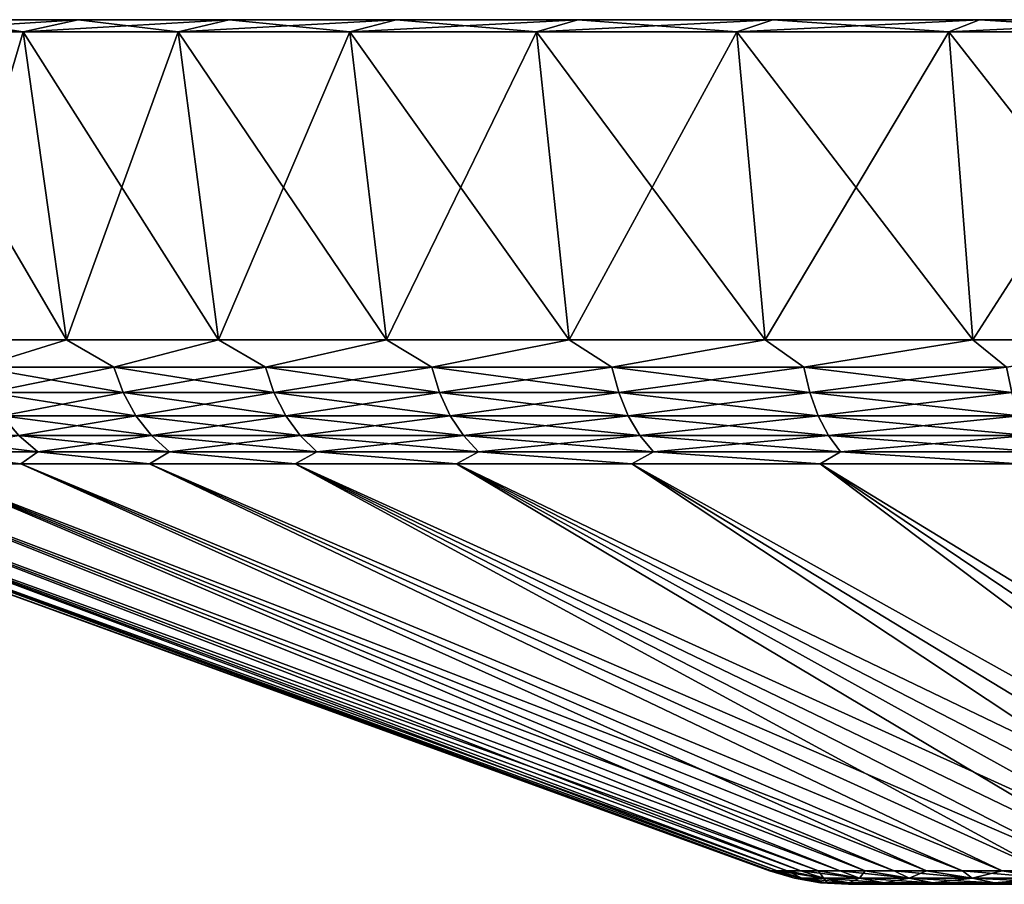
# Model space of a CAD drawing. Header units: metres. Extents: x -109 to 109, y -505 to 40.
# Tile 239 of 256: x 51 to 63, y 29 to 40. Entities that reach past the tile are written whole.
import ezdxf

# ---------------------------------------------------------------- set-up
doc = ezdxf.new("R2010")
doc.units = ezdxf.units.M
doc.layers.add('solid_K244224000C74', color=7, linetype='CONTINUOUS')

msp = doc.modelspace()

# ---------------------------------------------------------------- linework, layer by layer
at = {"layer": 'solid_K244224000C74'}
for points in [[(48.867973, 39.849998, -17.109093), (49.59137, 40, -16.66143), (51.243332, 40, -19.073)], [(50.564487, 39.849998, -19.585688), (48.867973, 39.849998, -17.109093), (51.243332, 40, -19.073)], [(48.867973, 39.849998, 17.109093), (50.564487, 39.849998, 19.585688), (49.59137, 40, 16.66143)], [(51.243332, 40, 19.073), (51.243332, 40, -19.073), (49.59137, 40, -16.66143)], [(51.243332, 40, 19.073), (49.59137, 40, -16.66143), (49.59137, 40, 16.66143)], [(50.564487, 39.849998, 19.585688), (51.243332, 40, 19.073), (49.59137, 40, 16.66143)], [(50.564487, 39.849998, -19.585688), (51.243332, 40, -19.073), (53.110683, 40, -21.321775)], [(52.482166, 39.849998, -21.89506), (50.564487, 39.849998, -19.585688), (53.110683, 40, -21.321775)], [(50.564487, 39.849998, 19.585688), (52.482166, 39.849998, 21.89506), (51.243332, 40, 19.073)], [(53.110683, 40, 21.321775), (53.110683, 40, -21.321775), (51.243332, 40, -19.073)], [(53.110683, 40, 21.321775), (51.243332, 40, -19.073), (51.243332, 40, 19.073)], [(52.482166, 39.849998, 21.89506), (53.110683, 40, 21.321775), (51.243332, 40, 19.073)], [(52.482166, 39.849998, -21.89506), (53.110683, 40, -21.321775), (55.177956, 40, -23.389051)], [(54.604824, 39.849998, -24.017729), (52.482166, 39.849998, -21.89506), (55.177956, 40, -23.389051)], [(52.482166, 39.849998, 21.89506), (54.604824, 39.849998, 24.017729), (53.110683, 40, 21.321775)], [(55.177956, 40, 23.389051), (55.177956, 40, -23.389051), (53.110683, 40, -21.321775)], [(55.177956, 40, 23.389051), (53.110683, 40, -21.321775), (53.110683, 40, 21.321775)], [(54.604824, 39.849998, 24.017729), (55.177956, 40, 23.389051), (53.110683, 40, 21.321775)], [(54.604824, 39.849998, -24.017729), (55.177956, 40, -23.389051), (57.427162, 40, -25.256762)], [(56.914448, 39.849998, -25.935617), (54.604824, 39.849998, -24.017729), (57.427162, 40, -25.256762)], [(54.604824, 39.849998, 24.017729), (56.914448, 39.849998, 25.935617), (55.177956, 40, 23.389051)], [(57.427162, 40, 25.256762), (57.427162, 40, -25.256762), (55.177956, 40, -23.389051)], [(57.427162, 40, 25.256762), (55.177956, 40, -23.389051), (55.177956, 40, 23.389051)], [(56.914448, 39.849998, 25.935617), (57.427162, 40, 25.256762), (55.177956, 40, 23.389051)], [(56.914448, 39.849998, -25.935617), (57.427162, 40, -25.256762), (59.838943, 40, -26.908865)], [(59.390995, 39.849998, -27.632082), (56.914448, 39.849998, -25.935617), (59.838943, 40, -26.908865)], [(56.914448, 39.849998, 25.935617), (59.390995, 39.849998, 27.632082), (57.427162, 40, 25.256762)], [(59.838943, 40, 26.908865), (59.838943, 40, -26.908865), (57.427162, 40, -25.256762)], [(59.838943, 40, 26.908865), (57.427162, 40, -25.256762), (57.427162, 40, 25.256762)], [(59.390995, 39.849998, 27.632082), (59.838943, 40, 26.908865), (57.427162, 40, 25.256762)], [(59.390995, 39.849998, -27.632082), (59.838943, 40, -26.908865), (62.392651, 40, -28.33128)], [(62.01342, 39.849998, -29.092766), (59.390995, 39.849998, -27.632082), (62.392651, 40, -28.33128)], [(59.390995, 39.849998, 27.632082), (62.01342, 39.849998, 29.092766), (59.838943, 40, 26.908865)], [(62.392651, 40, 28.33128), (62.392651, 40, -28.33128), (59.838943, 40, -26.908865)], [(62.392651, 40, 28.33128), (59.838943, 40, -26.908865), (59.838943, 40, 26.908865)], [(62.01342, 39.849998, 29.092766), (62.392651, 40, 28.33128), (59.838943, 40, 26.908865)], [(62.01342, 39.849998, -29.092766), (62.392651, 40, -28.33128), (65.066788, 40, -29.512028)], [(64.75959, 39.849998, -30.305326), (62.01342, 39.849998, -29.092766), (65.066788, 40, -29.512028)], [(62.01342, 39.849998, 29.092766), (64.75959, 39.849998, 30.305326), (62.392651, 40, 28.33128)], [(65.066788, 40, 29.512028), (65.066788, 40, -29.512028), (62.392651, 40, -28.33128)], [(65.066788, 40, 29.512028), (62.392651, 40, -28.33128), (62.392651, 40, 28.33128)], [(64.75959, 39.849998, 30.305326), (65.066788, 40, 29.512028), (62.392651, 40, 28.33128)], [(51.100956, 36.037159, 19.180475), (50.564487, 39.849998, 19.585688), (48.867973, 39.849998, 17.109093)], [(49.439552, 36.037159, 16.755123), (51.100956, 36.037159, 19.180475), (48.867973, 39.849998, 17.109093)], [(49.439552, 36.037159, -16.755123), (48.867973, 39.849998, -17.109093), (50.564487, 39.849998, -19.585688)], [(51.100956, 36.037159, -19.180473), (49.439552, 36.037159, -16.755123), (50.564487, 39.849998, -19.585688)], [(52.97905, 36.037159, 21.442179), (52.482166, 39.849998, 21.89506), (50.564487, 39.849998, 19.585688)], [(51.100956, 36.037159, 19.180475), (52.97905, 36.037159, 21.442179), (50.564487, 39.849998, 19.585688)], [(51.100956, 36.037159, -19.180473), (50.564487, 39.849998, -19.585688), (52.482166, 39.849998, -21.89506)], [(52.97905, 36.037159, -21.442177), (51.100956, 36.037159, -19.180473), (52.482166, 39.849998, -21.89506)], [(55.057823, 36.037159, 23.52095), (54.604824, 39.849998, 24.017729), (52.482166, 39.849998, 21.89506)], [(52.97905, 36.037159, 21.442179), (55.057823, 36.037159, 23.52095), (52.482166, 39.849998, 21.89506)], [(52.97905, 36.037159, -21.442177), (52.482166, 39.849998, -21.89506), (54.604824, 39.849998, -24.017729)], [(55.057823, 36.037159, -23.52095), (52.97905, 36.037159, -21.442177), (54.604824, 39.849998, -24.017729)], [(57.319534, 36.037159, 25.39905), (56.914448, 39.849998, 25.935617), (54.604824, 39.849998, 24.017729)], [(55.057823, 36.037159, 23.52095), (57.319534, 36.037159, 25.39905), (54.604824, 39.849998, 24.017729)], [(55.057823, 36.037159, -23.52095), (54.604824, 39.849998, -24.017729), (56.914448, 39.849998, -25.935617)], [(57.319534, 36.037159, -25.39905), (55.057823, 36.037159, -23.52095), (56.914448, 39.849998, -25.935617)], [(59.744881, 36.037159, 27.060452), (59.390995, 39.849998, 27.632082), (56.914448, 39.849998, 25.935617)], [(57.319534, 36.037159, 25.39905), (59.744881, 36.037159, 27.060452), (56.914448, 39.849998, 25.935617)], [(57.319534, 36.037159, -25.39905), (56.914448, 39.849998, -25.935617), (59.390995, 39.849998, -27.632082)], [(59.744881, 36.037159, -27.06045), (57.319534, 36.037159, -25.39905), (59.390995, 39.849998, -27.632082)], [(62.313179, 36.037159, 28.490984), (62.01342, 39.849998, 29.092766), (59.390995, 39.849998, 27.632082)], [(59.744881, 36.037159, 27.060452), (62.313179, 36.037159, 28.490984), (59.390995, 39.849998, 27.632082)], [(59.744881, 36.037159, -27.06045), (59.390995, 39.849998, -27.632082), (62.01342, 39.849998, -29.092766)], [(62.313179, 36.037159, -28.490984), (59.744881, 36.037159, -27.06045), (62.01342, 39.849998, -29.092766)], [(65.002518, 36.037159, 29.678442), (64.75959, 39.849998, 30.305326), (62.01342, 39.849998, 29.092766)], [(62.313179, 36.037159, 28.490984), (65.002518, 36.037159, 29.678442), (62.01342, 39.849998, 29.092766)], [(62.313179, 36.037159, -28.490984), (62.01342, 39.849998, -29.092766), (64.75959, 39.849998, -30.305326)], [(65.002518, 36.037159, -29.678442), (62.313179, 36.037159, -28.490984), (64.75959, 39.849998, -30.305326)], [(50.012363, 35.701725, 17.484335), (51.100956, 36.037159, 19.180475), (49.439552, 36.037159, 16.755123)], [(50.012363, 35.701725, -17.484335), (49.439552, 36.037159, -16.755123), (51.100956, 36.037159, -19.180473)], [(51.686279, 35.701725, 19.788282), (51.100956, 36.037159, 19.180475), (50.012363, 35.701725, 17.484335)], [(50.012363, 35.701725, -17.484335), (51.100956, 36.037159, -19.180473), (51.686279, 35.701725, -19.788282)], [(51.686279, 35.701725, 19.788282), (52.97905, 36.037159, 21.442179), (51.100956, 36.037159, 19.180475)], [(51.686279, 35.701725, -19.788282), (51.100956, 36.037159, -19.180473), (52.97905, 36.037159, -21.442177)], [(53.559978, 35.701725, 21.932905), (52.97905, 36.037159, 21.442179), (51.686279, 35.701725, 19.788282)], [(51.686279, 35.701725, -19.788282), (52.97905, 36.037159, -21.442177), (53.559978, 35.701725, -21.932905)], [(53.559978, 35.701725, 21.932905), (55.057823, 36.037159, 23.52095), (52.97905, 36.037159, 21.442179)], [(53.559978, 35.701725, -21.932905), (52.97905, 36.037159, -21.442177), (55.057823, 36.037159, -23.52095)], [(55.618382, 35.701725, 23.900936), (55.057823, 36.037159, 23.52095), (53.559978, 35.701725, 21.932905)], [(53.559978, 35.701725, -21.932905), (55.057823, 36.037159, -23.52095), (55.618382, 35.701725, -23.900936)], [(55.618382, 35.701725, 23.900936), (57.319534, 36.037159, 25.39905), (55.057823, 36.037159, 23.52095)], [(55.618382, 35.701725, -23.900936), (55.057823, 36.037159, -23.52095), (57.319534, 36.037159, -25.39905)], [(57.844906, 35.701725, 25.676533), (57.319534, 36.037159, 25.39905), (55.618382, 35.701725, 23.900936)], [(55.618382, 35.701725, -23.900936), (57.319534, 36.037159, -25.39905), (57.844906, 35.701725, -25.676533)], [(57.844906, 35.701725, 25.676533), (59.744881, 36.037159, 27.060452), (57.319534, 36.037159, 25.39905)], [(57.844906, 35.701725, -25.676533), (57.319534, 36.037159, -25.39905), (59.744881, 36.037159, -27.06045)], [(60.221634, 35.701725, 27.245396), (59.744881, 36.037159, 27.060452), (57.844906, 35.701725, 25.676533)], [(57.844906, 35.701725, -25.676533), (59.744881, 36.037159, -27.06045), (60.221634, 35.701725, -27.245396)], [(60.221634, 35.701725, 27.245396), (62.313179, 36.037159, 28.490984), (59.744881, 36.037159, 27.060452)], [(60.221634, 35.701725, -27.245396), (59.744881, 36.037159, -27.06045), (62.313179, 36.037159, -28.490984)], [(62.729424, 35.701725, 28.594896), (62.313179, 36.037159, 28.490984), (60.221634, 35.701725, 27.245396)], [(60.221634, 35.701725, -27.245396), (62.313179, 36.037159, -28.490984), (62.729424, 35.701725, -28.594896)], [(62.729424, 35.701725, 28.594896), (65.002518, 36.037159, 29.678442), (62.313179, 36.037159, 28.490984)], [(62.729424, 35.701725, -28.594896), (62.313179, 36.037159, -28.490984), (65.002518, 36.037159, -29.678442)], [(50.012363, 35.701725, -17.484335), (51.686279, 35.701725, -19.788282), (50.135288, 35.385361, -17.403194)], [(50.012363, 35.701725, 17.484335), (50.135288, 35.385361, 17.403194), (51.801434, 35.385361, 19.696449)], [(51.686279, 35.701725, 19.788282), (50.012363, 35.701725, 17.484335), (51.801434, 35.385361, 19.696449)], [(51.686279, 35.701725, -19.788282), (51.801434, 35.385361, -19.696449), (50.135288, 35.385361, -17.403194)], [(51.686279, 35.701725, -19.788282), (53.559978, 35.701725, -21.932905), (51.801434, 35.385361, -19.696449)], [(51.686279, 35.701725, 19.788282), (51.801434, 35.385361, 19.696449), (53.666439, 35.385361, 21.83112)], [(53.559978, 35.701725, 21.932905), (51.686279, 35.701725, 19.788282), (53.666439, 35.385361, 21.83112)], [(53.559978, 35.701725, -21.932905), (53.666439, 35.385361, -21.83112), (51.801434, 35.385361, -19.696449)], [(53.559978, 35.701725, -21.932905), (55.618382, 35.701725, -23.900936), (53.666439, 35.385361, -21.83112)], [(53.559978, 35.701725, 21.932905), (53.666439, 35.385361, 21.83112), (55.715286, 35.385361, 23.790018)], [(55.618382, 35.701725, 23.900936), (53.559978, 35.701725, 21.932905), (55.715286, 35.385361, 23.790018)], [(55.618382, 35.701725, -23.900936), (55.715286, 35.385361, -23.790018), (53.666439, 35.385361, -21.83112)], [(55.618382, 35.701725, -23.900936), (57.844906, 35.701725, -25.676533), (55.715286, 35.385361, -23.790018)], [(55.618382, 35.701725, 23.900936), (55.715286, 35.385361, 23.790018), (57.93148, 35.385361, 25.557375)], [(57.844906, 35.701725, 25.676533), (55.618382, 35.701725, 23.900936), (57.93148, 35.385361, 25.557375)], [(57.844906, 35.701725, -25.676533), (57.93148, 35.385361, -25.557375), (55.715286, 35.385361, -23.790018)], [(57.844906, 35.701725, -25.676533), (60.221634, 35.701725, -27.245396), (57.93148, 35.385361, -25.557375)], [(57.844906, 35.701725, 25.676533), (57.93148, 35.385361, 25.557375), (60.297176, 35.385361, 27.118958)], [(60.221634, 35.701725, 27.245396), (57.844906, 35.701725, 25.676533), (60.297176, 35.385361, 27.118958)], [(60.221634, 35.701725, -27.245396), (60.297176, 35.385361, -27.118958), (57.93148, 35.385361, -25.557375)], [(60.221634, 35.701725, -27.245396), (62.729424, 35.701725, -28.594896), (60.297176, 35.385361, -27.118958)], [(60.221634, 35.701725, 27.245396), (60.297176, 35.385361, 27.118958), (62.793331, 35.385361, 28.462194)], [(62.729424, 35.701725, 28.594896), (60.221634, 35.701725, 27.245396), (62.793331, 35.385361, 28.462194)], [(62.729424, 35.701725, -28.594896), (62.793331, 35.385361, -28.462194), (60.297176, 35.385361, -27.118958)], [(50.135288, 35.385361, -17.403194), (51.801434, 35.385361, -19.696449), (50.302231, 35.099415, -17.292995)], [(50.135288, 35.385361, 17.403194), (50.302231, 35.099415, 17.292995), (51.957829, 35.099415, 19.571728)], [(51.801434, 35.385361, 19.696449), (50.135288, 35.385361, 17.403194), (51.957829, 35.099415, 19.571728)], [(51.801434, 35.385361, -19.696449), (51.957829, 35.099415, -19.571728), (50.302231, 35.099415, -17.292995)], [(51.801434, 35.385361, -19.696449), (53.666439, 35.385361, -21.83112), (51.957829, 35.099415, -19.571728)], [(51.801434, 35.385361, 19.696449), (51.957829, 35.099415, 19.571728), (53.811024, 35.099415, 21.692883)], [(53.666439, 35.385361, 21.83112), (51.801434, 35.385361, 19.696449), (53.811024, 35.099415, 21.692883)], [(53.666439, 35.385361, -21.83112), (53.811024, 35.099415, -21.692883), (51.957829, 35.099415, -19.571728)], [(53.666439, 35.385361, -21.83112), (55.715286, 35.385361, -23.790018), (53.811024, 35.099415, -21.692883)], [(53.666439, 35.385361, 21.83112), (53.811024, 35.099415, 21.692883), (55.846897, 35.099415, 23.639376)], [(55.715286, 35.385361, 23.790018), (53.666439, 35.385361, 21.83112), (55.846897, 35.099415, 23.639376)], [(55.715286, 35.385361, -23.790018), (55.846897, 35.099415, -23.639376), (53.811024, 35.099415, -21.692883)], [(55.715286, 35.385361, -23.790018), (57.93148, 35.385361, -25.557375), (55.846897, 35.099415, -23.639376)], [(55.715286, 35.385361, 23.790018), (55.846897, 35.099415, 23.639376), (58.049061, 35.099415, 25.39554)], [(57.93148, 35.385361, 25.557375), (55.715286, 35.385361, 23.790018), (58.049061, 35.099415, 25.39554)], [(57.93148, 35.385361, -25.557375), (58.049061, 35.099415, -25.39554), (55.846897, 35.099415, -23.639376)], [(57.93148, 35.385361, -25.557375), (60.297176, 35.385361, -27.118958), (58.049061, 35.099415, -25.39554)], [(57.93148, 35.385361, 25.557375), (58.049061, 35.099415, 25.39554), (60.399776, 35.099415, 26.947235)], [(60.297176, 35.385361, 27.118958), (57.93148, 35.385361, 25.557375), (60.399776, 35.099415, 26.947235)], [(60.297176, 35.385361, -27.118958), (60.399776, 35.099415, -26.947235), (58.049061, 35.099415, -25.39554)], [(60.297176, 35.385361, -27.118958), (62.793331, 35.385361, -28.462194), (60.399776, 35.099415, -26.947235)], [(60.297176, 35.385361, 27.118958), (60.399776, 35.099415, 26.947235), (62.880123, 35.099415, 28.281967)], [(62.793331, 35.385361, 28.462194), (60.297176, 35.385361, 27.118958), (62.880123, 35.099415, 28.281967)], [(62.793331, 35.385361, -28.462194), (62.880123, 35.099415, -28.281967), (60.399776, 35.099415, -26.947235)], [(50.302231, 35.099415, -17.292995), (51.957829, 35.099415, -19.571728), (50.508118, 34.852589, -17.157091)], [(50.302231, 35.099415, 17.292995), (50.508118, 34.852589, 17.157091), (52.150703, 34.852589, 19.417917)], [(51.957829, 35.099415, 19.571728), (50.302231, 35.099415, 17.292995), (52.150703, 34.852589, 19.417917)], [(51.957829, 35.099415, -19.571728), (52.150703, 34.852589, -19.417917), (50.508118, 34.852589, -17.157091)], [(51.957829, 35.099415, -19.571728), (53.811024, 35.099415, -21.692883), (52.150703, 34.852589, -19.417917)], [(51.957829, 35.099415, 19.571728), (52.150703, 34.852589, 19.417917), (53.989334, 34.852589, 21.5224)], [(53.811024, 35.099415, 21.692883), (51.957829, 35.099415, 19.571728), (53.989334, 34.852589, 21.5224)], [(53.811024, 35.099415, -21.692883), (53.989334, 34.852589, -21.5224), (52.150703, 34.852589, -19.417917)], [(53.811024, 35.099415, -21.692883), (55.846897, 35.099415, -23.639376), (53.989334, 34.852589, -21.5224)], [(53.811024, 35.099415, 21.692883), (53.989334, 34.852589, 21.5224), (56.009209, 34.852589, 23.453598)], [(55.846897, 35.099415, 23.639376), (53.811024, 35.099415, 21.692883), (56.009209, 34.852589, 23.453598)], [(55.846897, 35.099415, -23.639376), (56.009209, 34.852589, -23.453598), (53.989334, 34.852589, -21.5224)], [(55.846897, 35.099415, -23.639376), (58.049061, 35.099415, -25.39554), (56.009209, 34.852589, -23.453598)], [(55.846897, 35.099415, 23.639376), (56.009209, 34.852589, 23.453598), (58.194061, 34.852589, 25.195961)], [(58.049061, 35.099415, 25.39554), (55.846897, 35.099415, 23.639376), (58.194061, 34.852589, 25.195961)], [(58.049061, 35.099415, -25.39554), (58.194061, 34.852589, -25.195961), (56.009209, 34.852589, -23.453598)], [(58.049061, 35.099415, -25.39554), (60.399776, 35.099415, -26.947235), (58.194061, 34.852589, -25.195961)], [(58.049061, 35.099415, 25.39554), (58.194061, 34.852589, 25.195961), (60.526306, 34.852589, 26.73546)], [(60.399776, 35.099415, 26.947235), (58.049061, 35.099415, 25.39554), (60.526306, 34.852589, 26.73546)], [(60.399776, 35.099415, -26.947235), (60.526306, 34.852589, -26.73546), (58.194061, 34.852589, -25.195961)], [(60.399776, 35.099415, -26.947235), (62.880123, 35.099415, -28.281967), (60.526306, 34.852589, -26.73546)], [(60.399776, 35.099415, 26.947235), (60.526306, 34.852589, 26.73546), (62.98716, 34.852589, 28.059702)], [(62.880123, 35.099415, 28.281967), (60.399776, 35.099415, 26.947235), (62.98716, 34.852589, 28.059702)], [(62.880123, 35.099415, -28.281967), (62.98716, 34.852589, -28.059702), (60.526306, 34.852589, -26.73546)], [(49.074802, 34.852589, 14.758128), (49.326515, 34.652405, 14.622676), (50.746674, 34.652405, 16.999622)], [(50.508118, 34.852589, 17.157091), (49.074802, 34.852589, 14.758128), (50.746674, 34.652405, 16.999622)], [(50.508118, 34.852589, -17.157091), (50.746674, 34.652405, -16.999622), (49.326515, 34.652405, -14.622676)], [(50.508118, 34.852589, -17.157091), (52.150703, 34.852589, -19.417917), (50.746674, 34.652405, -16.999622)], [(50.508118, 34.852589, 17.157091), (50.746674, 34.652405, 16.999622), (52.374184, 34.652405, 19.239697)], [(52.150703, 34.852589, 19.417917), (50.508118, 34.852589, 17.157091), (52.374184, 34.652405, 19.239697)], [(52.150703, 34.852589, -19.417917), (52.374184, 34.652405, -19.239697), (50.746674, 34.652405, -16.999622)], [(52.150703, 34.852589, -19.417917), (53.989334, 34.852589, -21.5224), (52.374184, 34.652405, -19.239697)], [(52.150703, 34.852589, 19.417917), (52.374184, 34.652405, 19.239697), (54.195938, 34.652405, 21.324865)], [(53.989334, 34.852589, 21.5224), (52.150703, 34.852589, 19.417917), (54.195938, 34.652405, 21.324865)], [(53.989334, 34.852589, -21.5224), (54.195938, 34.652405, -21.324865), (52.374184, 34.652405, -19.239697)], [(53.989334, 34.852589, -21.5224), (56.009209, 34.852589, -23.453598), (54.195938, 34.652405, -21.324865)], [(53.989334, 34.852589, 21.5224), (54.195938, 34.652405, 21.324865), (56.197277, 34.652405, 23.238338)], [(56.009209, 34.852589, 23.453598), (53.989334, 34.852589, 21.5224), (56.197277, 34.652405, 23.238338)], [(56.009209, 34.852589, -23.453598), (56.197277, 34.652405, -23.238338), (54.195938, 34.652405, -21.324865)], [(56.009209, 34.852589, -23.453598), (58.194061, 34.852589, -25.195961), (56.197277, 34.652405, -23.238338)], [(56.009209, 34.852589, 23.453598), (56.197277, 34.652405, 23.238338), (58.362076, 34.652405, 24.964708)], [(58.194061, 34.852589, 25.195961), (56.009209, 34.852589, 23.453598), (58.362076, 34.652405, 24.964708)], [(58.194061, 34.852589, -25.195961), (58.362076, 34.652405, -24.964708), (56.197277, 34.652405, -23.238338)], [(58.194061, 34.852589, -25.195961), (60.526306, 34.852589, -26.73546), (58.362076, 34.652405, -24.964708)], [(58.194061, 34.852589, 25.195961), (58.362076, 34.652405, 24.964708), (60.672913, 34.652405, 26.49008)], [(60.526306, 34.852589, 26.73546), (58.194061, 34.852589, 25.195961), (60.672913, 34.652405, 26.49008)], [(60.526306, 34.852589, -26.73546), (60.672913, 34.652405, -26.49008), (58.362076, 34.652405, -24.964708)], [(60.526306, 34.852589, -26.73546), (62.98716, 34.852589, -28.059702), (60.672913, 34.652405, -26.49008)], [(60.526306, 34.852589, 26.73546), (60.672913, 34.652405, 26.49008), (63.111183, 34.652405, 27.802168)], [(62.98716, 34.852589, 28.059702), (60.526306, 34.852589, 26.73546), (63.111183, 34.652405, 27.802168)], [(62.98716, 34.852589, -28.059702), (63.111183, 34.652405, -27.802168), (60.672913, 34.652405, -26.49008)], [(49.326515, 34.652405, -14.622676), (50.532578, 34.50507, -16.078367), (49.159821, 34.50507, -13.613801)], [(49.326515, 34.652405, 14.622676), (49.159828, 34.50507, 13.613817), (50.532585, 34.50507, 16.078382)], [(49.326515, 34.652405, -14.622676), (50.746674, 34.652405, -16.999622), (50.532578, 34.50507, -16.078367)], [(50.746674, 34.652405, 16.999622), (49.326515, 34.652405, 14.622676), (50.532585, 34.50507, 16.078382)], [(50.746674, 34.652405, -16.999622), (52.126877, 34.50507, -18.405756), (50.532578, 34.50507, -16.078367)], [(50.746674, 34.652405, 16.999622), (50.532585, 34.50507, 16.078382), (52.126888, 34.50507, 18.405771)], [(50.746674, 34.652405, -16.999622), (52.374184, 34.652405, -19.239697), (52.126877, 34.50507, -18.405756)], [(52.374184, 34.652405, 19.239697), (50.746674, 34.652405, 16.999622), (52.126888, 34.50507, 18.405771)], [(52.374184, 34.652405, -19.239697), (53.929119, 34.50507, -20.576107), (52.126877, 34.50507, -18.405756)], [(52.374184, 34.652405, 19.239697), (52.126888, 34.50507, 18.405771), (53.929131, 34.50507, 20.57612)], [(52.374184, 34.652405, -19.239697), (54.195938, 34.652405, -21.324865), (53.929119, 34.50507, -20.576107)], [(54.195938, 34.652405, 21.324865), (52.374184, 34.652405, 19.239697), (53.929131, 34.50507, 20.57612)], [(54.195938, 34.652405, -21.324865), (55.923927, 34.50507, -22.570915), (53.929119, 34.50507, -20.576107)], [(54.195938, 34.652405, 21.324865), (53.929131, 34.50507, 20.57612), (55.923939, 34.50507, 22.570927)], [(54.195938, 34.652405, -21.324865), (56.197277, 34.652405, -23.238338), (55.923927, 34.50507, -22.570915)], [(56.197277, 34.652405, 23.238338), (54.195938, 34.652405, 21.324865), (55.923939, 34.50507, 22.570927)], [(56.197277, 34.652405, -23.238338), (58.094288, 34.50507, -24.373158), (55.923927, 34.50507, -22.570915)], [(56.197277, 34.652405, 23.238338), (55.923939, 34.50507, 22.570927), (58.094303, 34.50507, 24.373167)], [(56.197277, 34.652405, -23.238338), (58.362076, 34.652405, -24.964708), (58.094288, 34.50507, -24.373158)], [(58.362076, 34.652405, 24.964708), (56.197277, 34.652405, 23.238338), (58.094303, 34.50507, 24.373167)], [(58.362076, 34.652405, -24.964708), (60.42168, 34.50507, -25.967451), (58.094288, 34.50507, -24.373158)], [(58.362076, 34.652405, 24.964708), (58.094303, 34.50507, 24.373167), (60.421696, 34.50507, 25.967463)], [(58.362076, 34.652405, -24.964708), (60.672913, 34.652405, -26.49008), (60.42168, 34.50507, -25.967451)], [(60.672913, 34.652405, 26.49008), (58.362076, 34.652405, 24.964708), (60.421696, 34.50507, 25.967463)], [(60.672913, 34.652405, -26.49008), (62.886238, 34.50507, -27.340199), (60.42168, 34.50507, -25.967451)], [(60.672913, 34.652405, 26.49008), (60.421696, 34.50507, 25.967463), (62.886253, 34.50507, 27.340206)], [(60.672913, 34.652405, -26.49008), (63.111183, 34.652405, -27.802168), (62.886238, 34.50507, -27.340199)], [(63.111183, 34.652405, 27.802168), (60.672913, 34.652405, 26.49008), (62.886253, 34.50507, 27.340206)], [(45.957882, 34.50507, 0.000009), (59.79475, 29.468861, 0.000005), (59.819252, 29.468861, 0.904407)], [(46.088169, 34.50507, 2.818087), (45.957882, 34.50507, 0.000009), (59.819252, 29.468861, 0.904407)], [(45.957882, 34.50507, 0.000009), (46.088169, 34.50507, -2.81807), (59.79475, 29.468861, 0.000005)], [(46.088169, 34.50507, 2.818087), (59.892677, 29.468861, 1.806157), (60.014816, 29.468861, 2.702609)], [(46.477921, 34.50507, 5.612112), (46.088169, 34.50507, 2.818087), (60.014816, 29.468861, 2.702609)], [(46.088169, 34.50507, 2.818087), (59.819252, 29.468861, 0.904407), (59.892677, 29.468861, 1.806157)], [(46.088169, 34.50507, -2.81807), (59.819252, 29.468861, -0.904398), (59.79475, 29.468861, 0.000005)], [(46.088169, 34.50507, -2.81807), (59.892677, 29.468861, -1.806148), (59.819252, 29.468861, -0.904398)], [(46.088169, 34.50507, -2.81807), (46.477921, 34.50507, -5.612095), (59.892677, 29.468861, -1.806148)], [(46.477921, 34.50507, 5.612112), (60.18531, 29.468861, 3.591134), (60.403656, 29.468861, 4.469126)], [(47.123814, 34.50507, 8.358268), (46.477921, 34.50507, 5.612112), (60.403656, 29.468861, 4.469126)], [(46.477921, 34.50507, 5.612112), (60.014816, 29.468861, 2.702609), (60.18531, 29.468861, 3.591134)], [(46.477921, 34.50507, -5.612095), (60.014816, 29.468861, -2.7026), (59.892677, 29.468861, -1.806148)], [(46.477921, 34.50507, -5.612095), (60.18531, 29.468861, -3.591125), (60.014816, 29.468861, -2.7026)], [(46.477921, 34.50507, -5.612095), (47.12381, 34.50507, -8.358251), (60.18531, 29.468861, -3.591125)], [(47.12381, 34.50507, -8.358251), (60.403656, 29.468861, -4.469116), (60.18531, 29.468861, -3.591125)], [(47.12381, 34.50507, -8.358251), (60.669212, 29.468861, -5.333999), (60.403656, 29.468861, -4.469116)], [(47.12381, 34.50507, -8.358251), (48.020329, 34.50507, -11.033095), (60.669212, 29.468861, -5.333999)], [(47.123814, 34.50507, 8.358268), (60.403656, 29.468861, 4.469126), (60.669216, 29.468861, 5.334008)], [(48.020332, 34.50507, 11.033113), (47.123814, 34.50507, 8.358268), (60.669216, 29.468861, 5.334008)], [(48.020329, 34.50507, -11.033095), (60.981209, 29.468861, -6.183236), (60.669212, 29.468861, -5.333999)], [(48.020329, 34.50507, -11.033095), (49.159821, 34.50507, -13.613801), (60.981209, 29.468861, -6.183236)], [(48.020332, 34.50507, 11.033113), (60.981213, 29.468861, 6.183245), (61.338722, 29.468861, 7.014346)], [(49.159828, 34.50507, 13.613817), (48.020332, 34.50507, 11.033113), (61.338722, 29.468861, 7.014346)], [(48.020332, 34.50507, 11.033113), (60.669216, 29.468861, 5.334008), (60.981213, 29.468861, 6.183245)], [(49.159821, 34.50507, -13.613801), (61.338718, 29.468861, -7.014337), (60.981209, 29.468861, -6.183236)], [(49.159821, 34.50507, -13.613801), (61.740704, 29.468861, -7.824864), (61.338718, 29.468861, -7.014337)], [(49.159821, 34.50507, -13.613801), (50.532578, 34.50507, -16.078367), (61.740704, 29.468861, -7.824864)], [(49.159828, 34.50507, 13.613817), (61.740707, 29.468861, 7.824872), (62.185982, 29.468861, 8.612449)], [(50.532585, 34.50507, 16.078382), (49.159828, 34.50507, 13.613817), (62.185982, 29.468861, 8.612449)], [(49.159828, 34.50507, 13.613817), (61.338722, 29.468861, 7.014346), (61.740707, 29.468861, 7.824872)], [(50.532578, 34.50507, -16.078367), (62.185978, 29.468861, -8.61244), (61.740704, 29.468861, -7.824864)], [(50.532578, 34.50507, -16.078367), (62.673241, 29.468861, -9.374755), (62.185978, 29.468861, -8.61244)], [(50.532578, 34.50507, -16.078367), (52.126877, 34.50507, -18.405756), (62.673241, 29.468861, -9.374755)], [(50.532585, 34.50507, 16.078382), (62.185982, 29.468861, 8.612449), (62.673244, 29.468861, 9.374763)], [(52.126888, 34.50507, 18.405771), (50.532585, 34.50507, 16.078382), (62.673244, 29.468861, 9.374763)], [(52.126877, 34.50507, -18.405756), (63.201057, 29.468861, -10.109571), (62.673241, 29.468861, -9.374755)], [(52.126877, 34.50507, -18.405756), (53.929119, 34.50507, -20.576107), (63.201057, 29.468861, -10.109571)], [(52.126888, 34.50507, 18.405771), (63.201061, 29.468861, 10.109578), (63.767887, 29.468861, 10.814741)], [(53.929131, 34.50507, 20.57612), (52.126888, 34.50507, 18.405771), (63.767887, 29.468861, 10.814741)], [(52.126888, 34.50507, 18.405771), (62.673244, 29.468861, 9.374763), (63.201061, 29.468861, 10.109578)], [(53.929119, 34.50507, -20.576107), (63.767879, 29.468861, -10.814734), (63.201057, 29.468861, -10.109571)], [(53.929119, 34.50507, -20.576107), (64.372047, 29.468861, -11.488174), (63.767879, 29.468861, -10.814734)], [(53.929119, 34.50507, -20.576107), (55.923927, 34.50507, -22.570915), (64.372047, 29.468861, -11.488174)], [(53.929131, 34.50507, 20.57612), (64.372055, 29.468861, 11.488181), (65.011795, 29.468861, 12.127924)], [(55.923939, 34.50507, 22.570927), (53.929131, 34.50507, 20.57612), (65.011795, 29.468861, 12.127924)], [(53.929131, 34.50507, 20.57612), (63.767887, 29.468861, 10.814741), (64.372055, 29.468861, 11.488181)], [(55.923927, 34.50507, -22.570915), (65.011787, 29.468861, -12.127917), (64.372047, 29.468861, -11.488174)], [(55.923927, 34.50507, -22.570915), (65.685226, 29.468861, -12.732088), (65.011787, 29.468861, -12.127917)], [(55.923927, 34.50507, -22.570915), (58.094288, 34.50507, -24.373158), (65.685226, 29.468861, -12.732088)], [(55.923939, 34.50507, 22.570927), (65.685234, 29.468861, 12.732095), (66.390396, 29.468861, 13.298919)], [(58.094303, 34.50507, 24.373167), (55.923939, 34.50507, 22.570927), (66.390396, 29.468861, 13.298919)], [(55.923939, 34.50507, 22.570927), (65.011795, 29.468861, 12.127924), (65.685234, 29.468861, 12.732095)], [(58.094288, 34.50507, -24.373158), (66.390388, 29.468861, -13.298912), (65.685226, 29.468861, -12.732088)], [(58.094288, 34.50507, -24.373158), (67.125198, 29.468861, -13.826731), (66.390388, 29.468861, -13.298912)], [(58.094288, 34.50507, -24.373158), (60.42168, 34.50507, -25.967451), (67.125198, 29.468861, -13.826731)], [(58.094303, 34.50507, 24.373167), (66.390396, 29.468861, 13.298919), (67.125206, 29.468861, 13.826736)], [(60.421696, 34.50507, 25.967463), (58.094303, 34.50507, 24.373167), (67.125206, 29.468861, 13.826736)], [(60.42168, 34.50507, -25.967451), (67.887512, 29.468861, -14.313993), (67.125198, 29.468861, -13.826731)], [(60.42168, 34.50507, -25.967451), (62.886238, 34.50507, -27.340199), (67.887512, 29.468861, -14.313993)], [(60.421696, 34.50507, 25.967463), (67.88752, 29.468861, 14.313998), (68.675095, 29.468861, 14.759276)], [(62.886253, 34.50507, 27.340206), (60.421696, 34.50507, 25.967463), (68.675095, 29.468861, 14.759276)], [(60.421696, 34.50507, 25.967463), (67.125206, 29.468861, 13.826736), (67.88752, 29.468861, 14.313998)], [(60.196171, 29.375549, 1.713601), (59.819252, 29.468861, 0.904407), (59.79475, 29.468861, 0.000005)], [(60.106365, 29.375549), (59.79475, 29.468861, 0.000005), (59.819252, 29.468861, -0.904398)], [(60.196171, 29.375549, 1.713601), (59.79475, 29.468861, 0.000005), (60.106365, 29.375549)], [(60.196171, 29.375549, 1.713601), (59.892677, 29.468861, 1.806157), (59.819252, 29.468861, 0.904407)], [(60.196171, 29.375549, -1.713601), (59.819252, 29.468861, -0.904398), (59.892677, 29.468861, -1.806148)], [(60.106365, 29.375549), (59.819252, 29.468861, -0.904398), (60.196171, 29.375549, -1.713601)], [(60.464607, 29.375549, 3.408428), (60.014816, 29.468861, 2.702609), (59.892677, 29.468861, 1.806157)], [(60.464607, 29.375549, 3.408428), (59.892677, 29.468861, 1.806157), (60.196171, 29.375549, 1.713601)], [(60.196171, 29.375549, -1.713601), (59.892677, 29.468861, -1.806148), (60.014816, 29.468861, -2.7026)], [(60.464607, 29.375549, 3.408428), (60.18531, 29.468861, 3.591134), (60.014816, 29.468861, 2.702609)], [(60.464607, 29.375549, -3.408428), (60.014816, 29.468861, -2.7026), (60.18531, 29.468861, -3.591125)], [(60.196171, 29.375549, -1.713601), (60.014816, 29.468861, -2.7026), (60.464607, 29.375549, -3.408428)], [(60.106365, 29.375549), (60.427349, 29.318933), (60.515396, 29.318933, 1.68005)], [(60.106365, 29.375549), (60.196171, 29.375549, -1.713601), (60.427349, 29.318933)], [(60.196171, 29.375549, 1.713601), (60.106365, 29.375549), (60.515396, 29.318933, 1.68005)], [(60.90873, 29.375549, 5.065911), (60.403656, 29.468861, 4.469126), (60.18531, 29.468861, 3.591134)], [(60.90873, 29.375549, 5.065911), (60.18531, 29.468861, 3.591134), (60.464607, 29.375549, 3.408428)], [(60.464607, 29.375549, -3.408428), (60.18531, 29.468861, -3.591125), (60.403656, 29.468861, -4.469116)], [(60.196171, 29.375549, -1.713601), (60.515396, 29.318933, -1.68005), (60.427349, 29.318933)], [(60.196171, 29.375549, -1.713601), (60.464607, 29.375549, -3.408428), (60.515396, 29.318933, -1.68005)], [(60.196171, 29.375549, 1.713601), (60.515396, 29.318933, 1.68005), (60.778572, 29.318933, 3.341692)], [(60.464607, 29.375549, 3.408428), (60.196171, 29.375549, 1.713601), (60.778572, 29.318933, 3.341692)], [(60.90873, 29.375549, 5.065911), (60.669216, 29.468861, 5.334008), (60.403656, 29.468861, 4.469126)], [(60.90873, 29.375549, -5.065911), (60.403656, 29.468861, -4.469116), (60.669212, 29.468861, -5.333999)], [(60.464607, 29.375549, -3.408428), (60.403656, 29.468861, -4.469116), (60.90873, 29.375549, -5.065911)], [(60.464607, 29.375549, -3.408428), (60.778572, 29.318933, -3.341692), (60.515396, 29.318933, -1.68005)], [(60.464607, 29.375549, -3.408428), (60.90873, 29.375549, -5.065911), (60.778572, 29.318933, -3.341692)], [(60.464607, 29.375549, 3.408428), (60.778572, 29.318933, 3.341692), (61.214001, 29.318933, 4.966723)], [(60.90873, 29.375549, 5.065911), (60.464607, 29.375549, 3.408428), (61.214001, 29.318933, 4.966723)], [(60.90873, 29.375549, -5.065911), (60.669212, 29.468861, -5.333999), (60.981209, 29.468861, -6.183236)], [(61.52367, 29.375549, 6.667892), (60.981213, 29.468861, 6.183245), (60.669216, 29.468861, 5.334008)], [(61.52367, 29.375549, 6.667892), (60.669216, 29.468861, 5.334008), (60.90873, 29.375549, 5.065911)], [(60.90873, 29.375549, -5.065911), (61.214001, 29.318933, -4.966723), (60.778572, 29.318933, -3.341692)], [(60.90873, 29.375549, -5.065911), (60.981209, 29.468861, -6.183236), (61.52367, 29.375549, -6.667892)], [(60.90873, 29.375549, -5.065911), (61.52367, 29.375549, -6.667892), (61.214001, 29.318933, -4.966723)], [(60.90873, 29.375549, 5.065911), (61.214001, 29.318933, 4.966723), (61.816902, 29.318933, 6.537337)], [(61.52367, 29.375549, 6.667892), (60.90873, 29.375549, 5.065911), (61.816902, 29.318933, 6.537337)], [(61.52367, 29.375549, -6.667892), (60.981209, 29.468861, -6.183236), (61.338718, 29.468861, -7.014337)], [(61.52367, 29.375549, 6.667892), (61.338722, 29.468861, 7.014346), (60.981213, 29.468861, 6.183245)], [(61.52367, 29.375549, -6.667892), (61.816902, 29.318933, -6.537337), (61.214001, 29.318933, -4.966723)], [(61.52367, 29.375549, -6.667892), (61.338718, 29.468861, -7.014337), (61.740704, 29.468861, -7.824864)], [(62.302696, 29.375549, 8.196816), (61.740707, 29.468861, 7.824872), (61.338722, 29.468861, 7.014346)], [(62.302696, 29.375549, 8.196816), (61.338722, 29.468861, 7.014346), (61.52367, 29.375549, 6.667892)], [(61.52367, 29.375549, -6.667892), (61.740704, 29.468861, -7.824864), (62.302696, 29.375549, -8.196816)], [(61.52367, 29.375549, -6.667892), (62.302696, 29.375549, -8.196816), (61.816902, 29.318933, -6.537337)], [(61.52367, 29.375549, 6.667892), (61.816902, 29.318933, 6.537337), (62.580673, 29.318933, 8.036326)], [(62.302696, 29.375549, 8.196816), (61.52367, 29.375549, 6.667892), (62.580673, 29.318933, 8.036326)], [(62.302696, 29.375549, -8.196816), (61.740704, 29.468861, -7.824864), (62.185978, 29.468861, -8.61244)], [(62.302696, 29.375549, 8.196816), (62.185982, 29.468861, 8.612449), (61.740707, 29.468861, 7.824872)], [(62.302696, 29.375549, -8.196816), (62.580673, 29.318933, -8.036326), (61.816902, 29.318933, -6.537337)], [(62.302696, 29.375549, -8.196816), (62.185978, 29.468861, -8.61244), (62.673241, 29.468861, -9.374755)], [(63.23727, 29.375549, 9.635936), (62.673244, 29.468861, 9.374763), (62.185982, 29.468861, 8.612449)], [(63.23727, 29.375549, 9.635936), (62.185982, 29.468861, 8.612449), (62.302696, 29.375549, 8.196816)], [(62.302696, 29.375549, -8.196816), (62.673241, 29.468861, -9.374755), (63.23727, 29.375549, -9.635936)], [(62.302696, 29.375549, -8.196816), (63.23727, 29.375549, -9.635936), (62.580673, 29.318933, -8.036326)], [(62.302696, 29.375549, 8.196816), (62.580673, 29.318933, 8.036326), (63.496952, 29.318933, 9.447268)], [(63.23727, 29.375549, 9.635936), (62.302696, 29.375549, 8.196816), (63.496952, 29.318933, 9.447268)], [(63.23727, 29.375549, -9.635936), (63.496952, 29.318933, -9.447268), (62.580673, 29.318933, -8.036326)], [(63.23727, 29.375549, -9.635936), (62.673241, 29.468861, -9.374755), (63.201057, 29.468861, -10.109571)], [(63.23727, 29.375549, 9.635936), (63.201061, 29.468861, 10.109578), (62.673244, 29.468861, 9.374763)], [(60.427349, 29.318933), (60.775509, 29.299999, -0.852578), (60.775513, 29.299999, 0.852675)], [(60.427349, 29.318933), (60.515396, 29.318933, -1.68005), (60.775509, 29.299999, -0.852578)], [(60.515396, 29.318933, 1.68005), (60.427349, 29.318933), (60.775513, 29.299999, 0.852675)], [(60.515396, 29.318933, -1.68005), (60.959946, 29.299999, -2.548095), (60.775509, 29.299999, -0.852578)], [(60.515396, 29.318933, -1.68005), (60.778572, 29.318933, -3.341692), (60.959946, 29.299999, -2.548095)], [(60.515396, 29.318933, 1.68005), (60.775513, 29.299999, 0.852675), (60.959961, 29.299999, 2.548192)], [(60.778572, 29.318933, 3.341692), (60.515396, 29.318933, 1.68005), (60.959961, 29.299999, 2.548192)], [(60.775513, 29.299999, 0.852675), (60.775509, 29.299999, -0.852578), (60.959946, 29.299999, -2.548095)], [(60.959961, 29.299999, 2.548192), (60.775513, 29.299999, 0.852675), (60.959946, 29.299999, -2.548095)], [(60.778572, 29.318933, -3.341692), (61.326702, 29.299999, -4.213901), (60.959946, 29.299999, -2.548095)], [(60.778572, 29.318933, -3.341692), (61.214001, 29.318933, -4.966723), (61.326702, 29.299999, -4.213901)], [(60.778572, 29.318933, 3.341692), (60.959961, 29.299999, 2.548192), (61.326729, 29.299999, 4.213995)], [(61.214001, 29.318933, 4.966723), (60.778572, 29.318933, 3.341692), (61.326729, 29.299999, 4.213995)], [(60.959961, 29.299999, 2.548192), (60.959946, 29.299999, -2.548095), (61.326702, 29.299999, -4.213901)], [(61.326729, 29.299999, 4.213995), (60.959961, 29.299999, 2.548192), (61.326702, 29.299999, -4.213901)], [(61.214001, 29.318933, -4.966723), (61.871456, 29.299999, -5.830258), (61.326702, 29.299999, -4.213901)], [(61.214001, 29.318933, -4.966723), (61.816902, 29.318933, -6.537337), (61.871456, 29.299999, -5.830258)], [(61.214001, 29.318933, 4.966723), (61.326729, 29.299999, 4.213995), (61.871494, 29.299999, 5.830349)], [(61.816902, 29.318933, 6.537337), (61.214001, 29.318933, 4.966723), (61.871494, 29.299999, 5.830349)], [(61.326729, 29.299999, 4.213995), (61.326702, 29.299999, -4.213901), (61.871456, 29.299999, -5.830258)], [(61.871494, 29.299999, 5.830349), (61.326729, 29.299999, 4.213995), (61.871456, 29.299999, -5.830258)], [(61.816902, 29.318933, -6.537337), (62.587723, 29.299999, -7.378019), (61.871456, 29.299999, -5.830258)], [(61.816902, 29.318933, -6.537337), (62.580673, 29.318933, -8.036326), (62.587723, 29.299999, -7.378019)], [(61.816902, 29.318933, 6.537337), (61.871494, 29.299999, 5.830349), (62.587769, 29.299999, 7.378106)], [(62.580673, 29.318933, 8.036326), (61.816902, 29.318933, 6.537337), (62.587769, 29.299999, 7.378106)], [(61.871494, 29.299999, 5.830349), (61.871456, 29.299999, -5.830258), (62.587723, 29.299999, -7.378019)], [(62.587769, 29.299999, 7.378106), (61.871494, 29.299999, 5.830349), (62.587723, 29.299999, -7.378019)], [(62.580673, 29.318933, -8.036326), (63.467064, 29.299999, -8.839066), (62.587723, 29.299999, -7.378019)], [(62.580673, 29.318933, -8.036326), (63.496952, 29.318933, -9.447268), (63.467064, 29.299999, -8.839066)], [(62.580673, 29.318933, 8.036326), (62.587769, 29.299999, 7.378106), (63.467121, 29.299999, 8.839147)], [(63.496952, 29.318933, 9.447268), (62.580673, 29.318933, 8.036326), (63.467121, 29.299999, 8.839147)], [(62.587769, 29.299999, 7.378106), (62.587723, 29.299999, -7.378019), (63.467064, 29.299999, -8.839066)], [(63.467121, 29.299999, 8.839147), (62.587769, 29.299999, 7.378106), (63.467064, 29.299999, -8.839066)]]:
    msp.add_3dface(points, dxfattribs=at)

doc.saveas('drawing.dxf')
